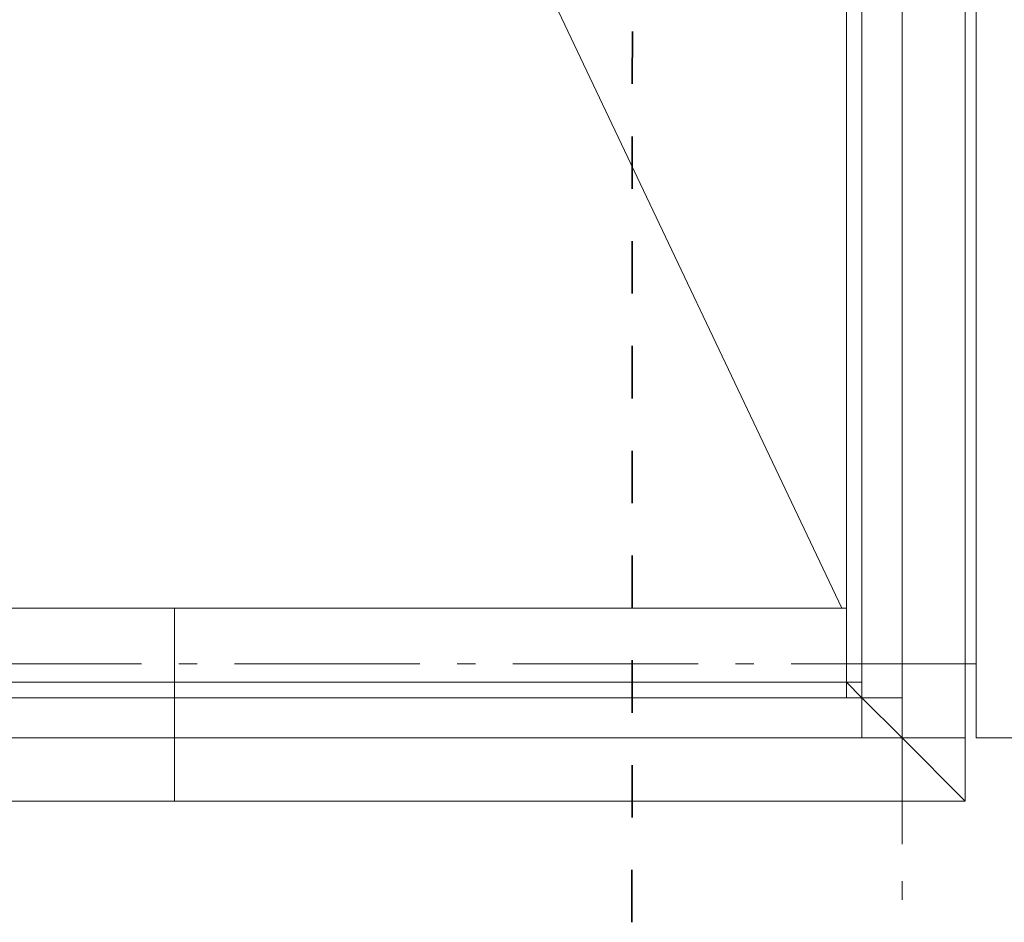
# Model space of a CAD drawing. Extents: x 16 to 1175, y 16 to 826.
# Tile 157 of 208: x 921 to 958, y 132 to 167. Entities that reach past the tile are written whole.
import ezdxf

# ---------------------------------------------------------------- set-up
doc = ezdxf.new("R2010")
doc.units = 0
doc.header["$MEASUREMENT"] = 0
doc.layers.add('Layer 1', color=7, linetype='Continuous', lineweight=0)

# ---------------------------------------------------------------- blocks, each defined once
blk = doc.blocks.new('Block_0')
at = {"layer": 'Layer 1', "color": 18, "lineweight": 13, "true_color": 0x000000}
for p, q in [((952.357, 337.77), (952.357, 141.502)), ((956.893, 136.966), (956.893, 337.77)), ((957.318, 175.77), (957.318, 139.376)), ((926.698, 141.502), (870.572, 141.502)), ((952.357, 141.502), (926.698, 141.502)), ((957.318, 139.376), (1061.129, 139.376)), ((870.572, 136.966), (926.698, 136.966)), ((926.698, 136.966), (954.483, 136.966)), ((956.893, 136.966), (954.483, 136.966))]:
    blk.add_line(p, q, dxfattribs=at)
at = {"layer": 'Layer 1', "color": 251, "lineweight": 5, "true_color": 0x505050}
blk.add_line((861.286, 335.718), (952.179, 144.336), dxfattribs=at)
at = {"layer": 'Layer 1', "color": 5, "lineweight": 35, "true_color": 0x0000ff}
for p, q in [((944.182, 164.341), (944.185, 166.339)), ((944.182, 160.341), (944.182, 162.339)), ((944.179, 156.338), (944.179, 158.34)), ((944.177, 152.339), (944.179, 154.34)), ((944.177, 148.339), (944.177, 150.34)), ((944.174, 144.339), (944.174, 146.341)), ((944.171, 140.34), (944.174, 142.341)), ((944.171, 136.34), (944.171, 138.338)), ((944.168, 132.34), (944.168, 134.339))]:
    blk.add_line(p, q, dxfattribs=at)
at = {"layer": 'Layer 1', "color": 253, "lineweight": 9, "true_color": 0xb4b4b4}
for p, q in [((954.483, 165.8), (954.483, 165.092)), ((954.483, 163.674), (954.483, 156.588)), ((954.483, 155.171), (954.483, 154.462)), ((954.483, 153.045), (954.483, 145.958)), ((954.483, 144.541), (954.483, 143.832)), ((870.572, 144.336), (926.698, 144.336)), ((925.44, 142.205), (918.353, 142.205)), ((927.566, 142.205), (926.857, 142.205)), ((936.069, 142.205), (928.983, 142.205)), ((938.195, 142.205), (937.487, 142.205)), ((946.699, 142.205), (939.613, 142.205)), ((948.825, 142.205), (948.117, 142.205)), ((957.329, 142.205), (950.243, 142.205)), ((954.483, 142.415), (954.483, 135.328)), ((870.572, 141.502), (926.698, 141.502)), ((954.483, 133.911), (954.483, 133.202))]:
    blk.add_line(p, q, dxfattribs=at)
at = {"layer": 'Layer 1', "color": 18, "lineweight": 5, "true_color": 0x000000}
for p, q in [((926.698, 141.502), (926.698, 144.336)), ((952.357, 144.336), (926.698, 144.336)), ((926.698, 141.502), (926.698, 144.336)), ((952.357, 141.502), (952.357, 144.336)), ((926.698, 141.502), (952.357, 141.502))]:
    blk.add_line(p, q, dxfattribs=at)
at = {"layer": 'Layer 1'}
for points in [[(952.953, 337.77), (952.953, 141.502), (952.357, 141.502), (952.357, 337.77), (952.953, 337.77)], [(952.953, 337.77), (954.483, 337.77), (954.483, 140.907), (952.953, 140.907), (952.953, 337.77)], [(956.893, 337.77), (956.893, 139.376), (954.483, 139.376), (954.483, 337.77), (956.893, 337.77)], [(926.698, 141.502), (870.572, 141.502), (870.572, 144.336), (926.698, 144.336), (926.698, 141.502)], [(952.357, 144.336), (952.357, 141.502), (926.698, 141.502), (926.698, 144.336), (952.357, 144.336)], [(926.698, 141.502), (926.698, 140.907), (870.572, 140.907), (870.572, 141.502), (926.698, 141.502)], [(952.357, 141.502), (952.357, 140.907), (926.698, 140.907), (926.698, 141.502), (952.357, 141.502)], [(952.357, 141.502), (952.953, 140.907), (952.357, 140.907), (952.357, 141.502)], [(952.357, 141.502), (952.953, 141.502), (952.953, 140.907), (952.357, 141.502)], [(926.698, 140.907), (926.698, 139.376), (870.572, 139.376), (870.572, 140.907), (926.698, 140.907)], [(952.953, 140.907), (952.953, 139.376), (926.698, 139.376), (926.698, 140.907), (952.953, 140.907)], [(952.953, 140.907), (954.483, 139.376), (952.953, 139.376), (952.953, 140.907)], [(952.953, 140.907), (954.483, 140.907), (954.483, 139.376), (952.953, 140.907)], [(870.572, 136.966), (870.572, 139.376), (926.698, 139.376), (926.698, 136.966), (870.572, 136.966)], [(954.483, 139.376), (954.483, 136.966), (926.698, 136.966), (926.698, 139.376), (954.483, 139.376)], [(954.483, 139.376), (956.893, 136.966), (954.483, 136.966), (954.483, 139.376)], [(954.483, 139.376), (956.893, 139.376), (956.893, 136.966), (954.483, 139.376)]]:
    blk.add_lwpolyline(points, dxfattribs=at)

msp = doc.modelspace()

# ---------------------------------------------------------------- block references
at = {"layer": 'Layer 1'}
msp.add_blockref('Block_0', (0, 0), dxfattribs=at)

doc.saveas('drawing.dxf')
